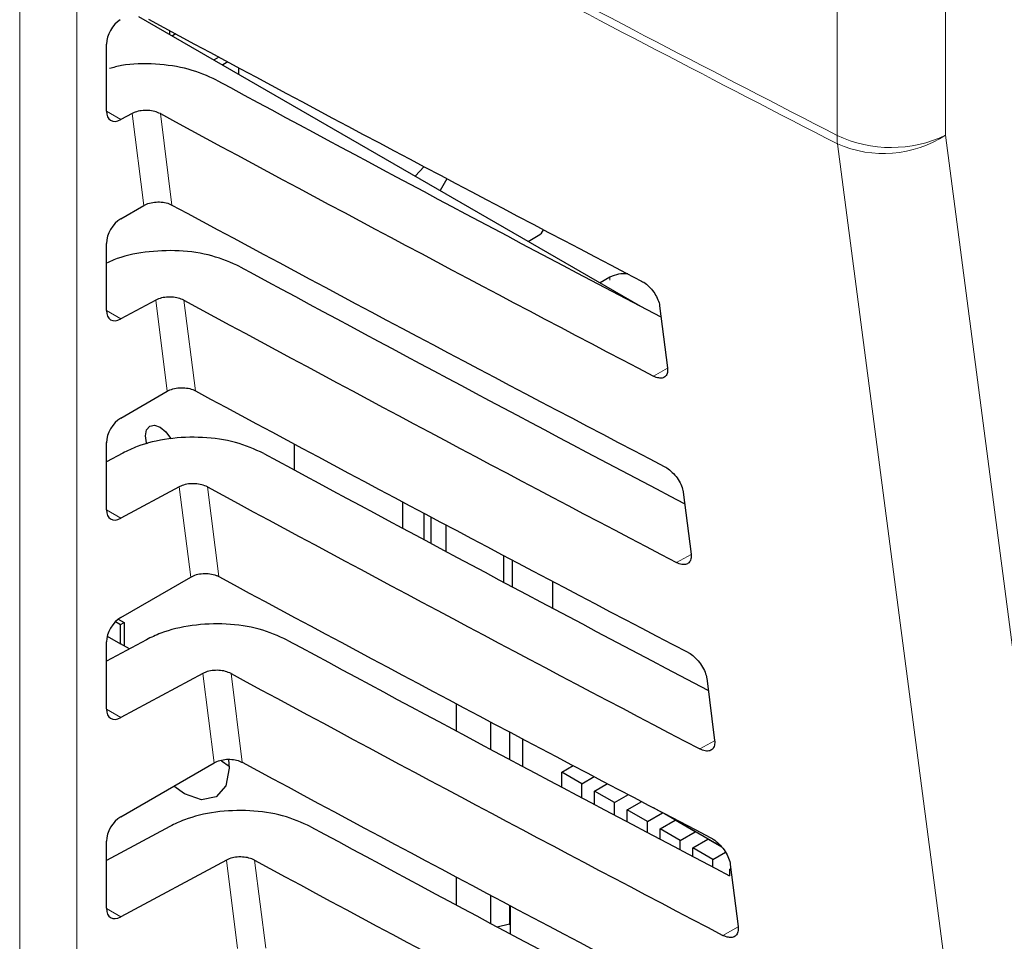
# Paper-space layout 'Blatt2' of a CAD drawing. Header units: millimetres. Extents: x 5 to 418, y 2 to 292.
# Tile 34 of 68: x 117.98 to 124.03, y 149.6 to 155.26. Entities that reach past the tile are written whole.
import ezdxf

# ---------------------------------------------------------------- set-up
doc = ezdxf.new("R2010")
doc.units = ezdxf.units.MM

psp = doc.layouts.new('Blatt2')

# ---------------------------------------------------------------- linework, layer by layer
at = {"color": 7, "linetype": 'Continuous', "lineweight": 18}
for p, q in [((117.9778, 142.4036), (117.9778, 159.4833)), ((118.3282, 159.4815), (118.3282, 142.4018)), ((123.003, 154.5531), (123.003, 156.9755)), ((123.6703, 156.9764), (123.6703, 154.554)), ((118.5112, 154.7011), (118.5996, 154.6501)), ((118.7406, 154.1226), (118.6692, 154.6876)), ((118.8425, 154.6871), (118.9135, 154.1255)), ((121.6069, 153.6635), (121.6069, 153.682)), ((118.8848, 152.9811), (118.8141, 153.5407)), ((118.9874, 153.5402), (119.0577, 152.9839)), ((118.5112, 153.4763), (118.5996, 153.4253)), ((121.9608, 153.1223), (121.8741, 153.074)), ((119.0291, 151.8395), (118.959, 152.3938)), ((119.1323, 152.3933), (119.2019, 151.8424)), ((118.5112, 152.2515), (118.5996, 152.2005)), ((122.1055, 151.9781), (122.0165, 151.9285)), ((119.1733, 150.698), (119.1039, 151.2469)), ((119.2772, 151.2464), (119.3462, 150.7008)), ((118.5112, 151.0267), (118.5996, 150.9757)), ((122.2502, 150.8339), (122.1589, 150.7831)), ((119.3175, 149.5564), (119.2488, 150.1)), ((119.4221, 150.0995), (119.4904, 149.5593)), ((118.5112, 149.8019), (118.5996, 149.7509)), ((122.3949, 149.6897), (122.3013, 149.6376))]:
    psp.add_line(p, q, dxfattribs=at)
at = {"color": 7, "linetype": 'Continuous', "lineweight": 25}
for p, q in [((118.709, 155.2842), (121.7947, 153.5029)), ((118.8983, 155.1974), (118.8983, 155.1749)), ((118.9371, 155.1765), (118.9163, 155.1645)), ((118.5112, 154.7029), (118.5112, 155.1147)), ((119.2025, 155.0338), (119.1727, 155.0166)), ((119.2574, 155.0043), (119.2257, 154.9859)), ((119.3226, 154.9693), (119.3226, 154.93)), ((118.6692, 154.6876), (118.5996, 154.6501)), ((120.4637, 154.3611), (120.4099, 154.3023)), ((120.6033, 154.2872), (120.5621, 154.2145)), ((118.5996, 154.0412), (118.7406, 154.1226)), ((118.5112, 153.4781), (118.5112, 153.8899)), ((121.1038, 153.9017), (121.165, 153.9371)), ((121.6069, 153.682), (121.5457, 153.6466)), ((118.8141, 153.5407), (118.5996, 153.4253)), ((121.9124, 153.5056), (121.9607, 153.1242)), ((118.5996, 152.8164), (118.8848, 152.9811)), ((118.5112, 152.2533), (118.5112, 152.6651)), ((119.6647, 152.6575), (119.6647, 152.4983)), ((118.6117, 152.6013), (118.5112, 152.5473)), ((118.959, 152.3938), (118.5996, 152.2005)), ((122.0571, 152.3614), (122.1054, 151.98)), ((120.3329, 152.139), (120.3329, 152.3007)), ((120.4628, 152.2316), (120.4628, 152.0694)), ((120.507, 152.0458), (120.507, 152.2081)), ((120.598, 152.1598), (120.598, 151.9971)), ((120.9534, 151.8077), (120.9534, 151.9717)), ((121.0064, 151.9436), (121.0064, 151.7794)), ((118.5996, 151.5916), (119.0291, 151.8395)), ((121.2539, 151.8131), (121.2539, 151.648)), ((118.5841, 151.5811), (118.6206, 151.5601)), ((118.5666, 151.5654), (118.5981, 151.5471)), ((118.5981, 151.5471), (118.6206, 151.5601)), ((118.5981, 151.4292), (118.5981, 151.5471)), ((118.6206, 151.5601), (118.6206, 151.4162)), ((118.5162, 151.4765), (118.5981, 151.4292)), ((118.7566, 151.4544), (118.5112, 151.3224)), ((118.5112, 151.0285), (118.5112, 151.4403)), ((118.6519, 151.3981), (118.5981, 151.4292)), ((119.1039, 151.2469), (118.5996, 150.9757)), ((122.2019, 151.2173), (122.2501, 150.8359)), ((120.6612, 151.0613), (120.6612, 150.894)), ((120.8744, 150.7801), (120.8744, 150.9483)), ((120.9887, 150.8878), (120.9887, 150.7192)), ((121.0688, 150.8454), (121.0688, 150.6765)), ((118.5996, 150.3668), (119.1733, 150.698)), ((119.2182, 150.7098), (119.2649, 150.6763)), ((121.3105, 150.641), (121.3801, 150.6812)), ((121.4342, 150.5695), (121.3105, 150.641)), ((121.3105, 150.548), (121.3105, 150.641)), ((121.4342, 150.5695), (121.5096, 150.613)), ((121.4342, 150.4824), (121.4342, 150.5695)), ((121.512, 150.5246), (121.591, 150.5702)), ((121.512, 150.4412), (121.512, 150.5246)), ((121.6357, 150.4532), (121.512, 150.5246)), ((121.6357, 150.4532), (121.7206, 150.5022)), ((121.6357, 150.3756), (121.6357, 150.4532)), ((121.7135, 150.4083), (121.8021, 150.4594)), ((121.7135, 150.3345), (121.7135, 150.4083)), ((121.8373, 150.3369), (121.7135, 150.4083)), ((121.8373, 150.3369), (121.9292, 150.3899)), ((121.9292, 150.3899), (121.8741, 150.4217)), ((121.9292, 150.3899), (121.9292, 150.3929)), ((121.9422, 150.3861), (122.2886, 150.1861)), ((121.8373, 150.2691), (121.8373, 150.3369)), ((121.915, 150.2919), (122.007, 150.345)), ((122.007, 150.345), (122.007, 150.3487)), ((122.1307, 150.2736), (122.007, 150.345)), ((118.9015, 150.3075), (118.5112, 150.0976)), ((121.915, 150.2281), (121.915, 150.2919)), ((122.0388, 150.2205), (121.915, 150.2919)), ((122.0388, 150.2205), (122.1307, 150.2736)), ((122.1307, 150.2736), (122.1307, 150.2772)), ((118.5112, 149.8037), (118.5112, 150.2155)), ((122.0388, 150.1629), (122.0388, 150.2205)), ((122.1166, 150.1756), (122.2085, 150.2287)), ((122.2085, 150.2287), (122.2085, 150.2323)), ((122.2947, 150.1789), (122.2085, 150.2287)), ((122.2403, 150.1042), (122.1166, 150.1756)), ((122.1166, 150.1219), (122.1166, 150.1756)), ((122.2403, 150.1042), (122.3167, 150.1483)), ((119.2488, 150.1), (118.5996, 149.7509)), ((122.2403, 150.0568), (122.2403, 150.1042)), ((122.3466, 150.0731), (122.3948, 149.6918)), ((122.3428, 150.045), (122.3496, 150.0489)), ((122.3428, 150.0029), (122.3428, 150.045)), ((120.6612, 149.9965), (120.6612, 149.8247)), ((120.8744, 149.7106), (120.8744, 149.8833)), ((120.9887, 149.8226), (120.9887, 149.7075)), ((120.9932, 149.8203), (120.9932, 149.6472)), ((120.913, 149.69), (120.9887, 149.7075)), ((120.9869, 149.7071), (120.9932, 149.7035)), ((120.9887, 149.7075), (120.9932, 149.7122))]:
    psp.add_line(p, q, dxfattribs=at)
at = {"color": 7, "linetype": 'Continuous', "lineweight": 18, "flags": 128}
for points in [[(123.6703, 154.554), (124.5555, 147.7889), (125.4401, 141.0287)], [(124.7761, 140.9753), (124.6769, 141.733), (124.2802, 144.7639), (123.0059, 154.5008)]]:
    psp.add_lwpolyline(points, dxfattribs=at)
at = {"color": 7, "linetype": 'Continuous', "lineweight": 25, "flags": 128}
for points in [[(118.7606, 152.656), (118.7579, 152.6642), (118.7511, 152.7079), (118.7579, 152.7436), (118.7774, 152.766), (118.8065, 152.7717), (118.8409, 152.7597), (118.8753, 152.732), (118.9044, 152.6927), (118.9063, 152.6893)], [(119.2616, 150.7179), (119.2651, 150.6658), (119.2442, 150.5568), (119.1848, 150.4885), (119.096, 150.4712), (118.9912, 150.5076), (118.9254, 150.5549)]]:
    psp.add_lwpolyline(points, dxfattribs=at)
at = {"color": 7, "linetype": 'Continuous', "lineweight": 18}
for centre, radius, start, end in [((238.2537, 378.4104), 251.7833, 241.617531, 242.758764), ((238.2547, 378.3544), 251.7791, 241.617584, 242.758763), ((123.3357, 155.2596), 0.7809, 244.78001, 295.37506), ((123.4517, 154.5521), 0.4487, 179.87846, 186.56318), ((123.2886, 155.1466), 0.705, 246.35853, 302.7876)]:
    psp.add_arc(centre, radius, start, end, dxfattribs=at)
at = {"color": 7, "linetype": 'Continuous', "lineweight": 25}
for centre, radius, start, end in [((121.1318, 154.0023), 0.0731, 296.99819, 336.59813), ((121.694, 153.5162), 0.1873, 83.09312, 117.69321)]:
    psp.add_arc(centre, radius, start, end, dxfattribs=at)
for centre, major_axis, ratio, start_param, end_param in [((118.6012, 155.1649), (0.0642, 0.1073), 0.587369, 0.847257, 2.36515), ((289.8261, 264.3225), (250.2933, 3.8515), 0.587275, 3.950946, 3.967413), ((289.0023, 256.113), (248.5229, -3.6919), 0.567125, 3.968584, 3.983526), ((118.6012, 154.7531), (0.0642, 0.1073), 0.587369, 2.36515, 3.918493), ((289.0015, 256.1126), (249.0274, -3.6994), 0.567125, 3.968582, 3.985126), ((289.8258, 263.0975), (250.0926, 3.8484), 0.587275, 3.950986, 3.967453), ((118.6012, 153.94), (0.0642, 0.1073), 0.587369, 0.811807, 2.36515), ((289.0027, 254.8884), (248.3222, -3.6889), 0.567125, 3.968625, 3.983579), ((289.0018, 254.888), (248.8267, -3.6964), 0.567125, 3.968623, 3.985166), ((118.6012, 153.5282), (0.0642, 0.1073), 0.587369, 2.36515, 3.918493), ((289.8255, 261.8725), (249.8919, 3.8453), 0.587275, 3.951027, 3.967493), ((118.6012, 152.7152), (0.0642, 0.1073), 0.587369, 0.811807, 2.36515), ((289.003, 253.6638), (248.1215, -3.6859), 0.567125, 3.968666, 3.983632), ((289.0021, 253.6633), (248.626, -3.6934), 0.567125, 3.968664, 3.985207), ((118.6012, 152.3034), (0.0642, 0.1073), 0.587369, 2.36515, 3.918493), ((289.8251, 260.6475), (249.6912, 3.8422), 0.587275, 3.951067, 3.967532), ((118.6012, 151.4904), (0.0642, 0.1073), 0.587369, 0.811807, 2.36515), ((289.0033, 252.4392), (247.9208, -3.6829), 0.567125, 3.968707, 3.983625), ((289.0025, 252.4387), (248.4253, -3.6904), 0.567125, 3.968705, 3.985247), ((118.6012, 151.0786), (0.0642, 0.1073), 0.587369, 2.36515, 3.918493), ((289.8248, 259.4225), (249.4905, 3.8391), 0.587275, 3.951108, 3.967572), ((118.6012, 150.2656), (0.0642, 0.1073), 0.587369, 0.811807, 2.36515), ((289.0036, 251.2145), (247.7201, -3.68), 0.567125, 3.968748, 3.983739), ((289.0028, 251.2141), (248.2246, -3.6875), 0.567125, 3.968746, 3.985287), ((118.6012, 149.8538), (0.0642, 0.1073), 0.587369, 2.36515, 3.918493)]:
    psp.add_ellipse(centre, major_axis=major_axis, ratio=ratio, start_param=start_param, end_param=end_param, dxfattribs=at)
for points, knots in [([(119.1884, 154.8928), (119.1327, 154.9177), (119.0213, 154.9674), (118.8136, 154.9954), (118.6415, 154.9944), (118.5544, 154.9707), (118.5301, 154.964)], [0, 0, 0, 0, 0.294564, 0.589068, 0.885235, 1, 1, 1, 1]), ([(118.8425, 154.6871), (118.8314, 154.6921), (118.8092, 154.702), (118.7673, 154.7079), (118.725, 154.7062), (118.6915, 154.6983), (118.675, 154.6904), (118.6692, 154.6876)], [0, 0, 0, 0, 0.218777, 0.43751, 0.657479, 0.879863, 1, 1, 1, 1]), ([(118.7406, 154.1226), (118.7518, 154.128), (118.7742, 154.1386), (118.8166, 154.1453), (118.8593, 154.1438), (118.8923, 154.1358), (118.9083, 154.128), (118.9135, 154.1255)], [0, 0, 0, 0, 0.223618, 0.44726, 0.670215, 0.891746, 1, 1, 1, 1]), ([(119.3333, 153.746), (119.2777, 153.7707), (119.1665, 153.8201), (118.9572, 153.8501), (118.7464, 153.8411), (118.5945, 153.807), (118.5258, 153.7749), (118.5112, 153.768)], [0, 0, 0, 0, 0.232727, 0.465407, 0.699402, 0.935967, 1, 1, 1, 1]), ([(121.8015, 153.6577), (121.8057, 153.6554), (121.8209, 153.6469), (121.8474, 153.6253), (121.8769, 153.5911), (121.8995, 153.5527), (121.9097, 153.5236), (121.912, 153.5088), (121.9124, 153.5056)], [0, 0, 0, 0, 0.0812528, 0.2934296, 0.5069011, 0.7224904, 0.9396889, 1, 1, 1, 1]), ([(118.9874, 153.5402), (118.9763, 153.5452), (118.9541, 153.5551), (118.9122, 153.561), (118.8699, 153.5593), (118.8364, 153.5514), (118.8199, 153.5435), (118.8141, 153.5407)], [0, 0, 0, 0, 0.218783, 0.437522, 0.657497, 0.879887, 1, 1, 1, 1]), ([(121.9607, 153.1242), (121.9611, 153.1197), (121.9625, 153.104), (121.9574, 153.0816), (121.9406, 153.0641), (121.9148, 153.0595), (121.8909, 153.0656), (121.877, 153.0725), (121.8741, 153.074)], [0, 0, 0, 0, 0.085705, 0.302608, 0.518156, 0.731573, 0.943439, 1, 1, 1, 1]), ([(118.8848, 152.9811), (118.896, 152.9864), (118.9184, 152.9971), (118.9608, 153.0037), (119.0035, 153.0023), (119.0365, 152.9943), (119.0525, 152.9865), (119.0577, 152.9839)], [0, 0, 0, 0, 0.223624, 0.447272, 0.670233, 0.891769, 1, 1, 1, 1]), ([(119.4782, 152.5991), (119.4226, 152.6238), (119.3113, 152.6732), (119.1022, 152.7031), (118.8907, 152.6946), (118.7228, 152.6548), (118.6406, 152.6152), (118.6117, 152.6013)], [0, 0, 0, 0, 0.218789, 0.437534, 0.657515, 0.879913, 1, 1, 1, 1]), ([(121.9432, 152.5176), (121.9477, 152.5151), (121.9635, 152.5062), (121.9909, 152.4839), (122.0211, 152.4486), (122.0442, 152.4091), (122.0544, 152.3795), (122.0567, 152.3645), (122.0571, 152.3614)], [0, 0, 0, 0, 0.084719, 0.296921, 0.510428, 0.726053, 0.943271, 1, 1, 1, 1]), ([(119.1323, 152.3933), (119.1212, 152.3983), (119.099, 152.4082), (119.0571, 152.4141), (119.0148, 152.4124), (118.9813, 152.4045), (118.9648, 152.3966), (118.959, 152.3938)], [0, 0, 0, 0, 0.218789, 0.4375337, 0.6575145, 0.8799115, 1, 1, 1, 1]), ([(122.1054, 151.98), (122.1058, 151.9753), (122.1072, 151.959), (122.1018, 151.936), (122.0844, 151.9183), (122.0578, 151.9137), (122.0334, 151.9201), (122.0193, 151.9271), (122.0165, 151.9285)], [0, 0, 0, 0, 0.0890994, 0.3059785, 0.521493, 0.7348782, 0.9467284, 1, 1, 1, 1]), ([(119.0291, 151.8395), (119.0403, 151.8449), (119.0627, 151.8555), (119.105, 151.8622), (119.1477, 151.8607), (119.1807, 151.8527), (119.1967, 151.8449), (119.2019, 151.8424)], [0, 0, 0, 0, 0.22363, 0.447283, 0.670251, 0.891793, 1, 1, 1, 1]), ([(119.6231, 151.4522), (119.5674, 151.4769), (119.4562, 151.5263), (119.2471, 151.5562), (119.0356, 151.5477), (118.8677, 151.5079), (118.7855, 151.4683), (118.7566, 151.4544)], [0, 0, 0, 0, 0.218795, 0.437546, 0.657533, 0.879937, 1, 1, 1, 1]), ([(122.085, 151.3775), (122.0898, 151.3748), (122.1062, 151.3656), (122.1344, 151.3424), (122.1653, 151.3061), (122.1889, 151.2656), (122.1991, 151.2354), (122.2014, 151.2203), (122.2019, 151.2173)], [0, 0, 0, 0, 0.088008, 0.300233, 0.513775, 0.729433, 0.94667, 1, 1, 1, 1]), ([(119.2772, 151.2464), (119.2661, 151.2514), (119.2439, 151.2613), (119.202, 151.2672), (119.1597, 151.2655), (119.1262, 151.2576), (119.1097, 151.2496), (119.1039, 151.2469)], [0, 0, 0, 0, 0.218795, 0.437546, 0.657532, 0.879936, 1, 1, 1, 1]), ([(122.2501, 150.8359), (122.2505, 150.8309), (122.252, 150.814), (122.2463, 150.7904), (122.2282, 150.7724), (122.2008, 150.7679), (122.1759, 150.7746), (122.1616, 150.7817), (122.1589, 150.7831)], [0, 0, 0, 0, 0.0923202, 0.3091766, 0.5246593, 0.7380145, 0.9498505, 1, 1, 1, 1]), ([(119.1733, 150.698), (119.1845, 150.7033), (119.2069, 150.714), (119.2492, 150.7206), (119.292, 150.7192), (119.325, 150.7112), (119.3409, 150.7034), (119.3462, 150.7008)], [0, 0, 0, 0, 0.223636, 0.447295, 0.670269, 0.891817, 1, 1, 1, 1]), ([(119.7679, 150.3053), (119.7123, 150.33), (119.6011, 150.3795), (119.3919, 150.4093), (119.1804, 150.4008), (119.0126, 150.361), (118.9304, 150.3214), (118.9015, 150.3075)], [0, 0, 0, 0, 0.218801, 0.437558, 0.657551, 0.879961, 1, 1, 1, 1]), ([(122.2268, 150.2374), (122.2319, 150.2345), (122.2488, 150.2249), (122.2779, 150.2009), (122.3095, 150.1636), (122.3336, 150.122), (122.3439, 150.0914), (122.3461, 150.076), (122.3466, 150.0731)], [0, 0, 0, 0, 0.091132, 0.303381, 0.516954, 0.732645, 0.9499, 1, 1, 1, 1]), ([(119.4221, 150.0995), (119.411, 150.1045), (119.3887, 150.1144), (119.3469, 150.1203), (119.3046, 150.1186), (119.2711, 150.1107), (119.2546, 150.1027), (119.2488, 150.1)], [0, 0, 0, 0, 0.218801, 0.437558, 0.657551, 0.87996, 1, 1, 1, 1]), ([(122.3948, 149.6918), (122.3952, 149.6864), (122.3967, 149.669), (122.3907, 149.6447), (122.3721, 149.6265), (122.3439, 149.6221), (122.3184, 149.629), (122.304, 149.6363), (122.3013, 149.6376)], [0, 0, 0, 0, 0.09538, 0.312215, 0.527668, 0.740995, 0.952818, 1, 1, 1, 1])]:
    psp.add_open_spline(points, degree=3, knots=knots, dxfattribs=at)

doc.saveas('drawing.dxf')
